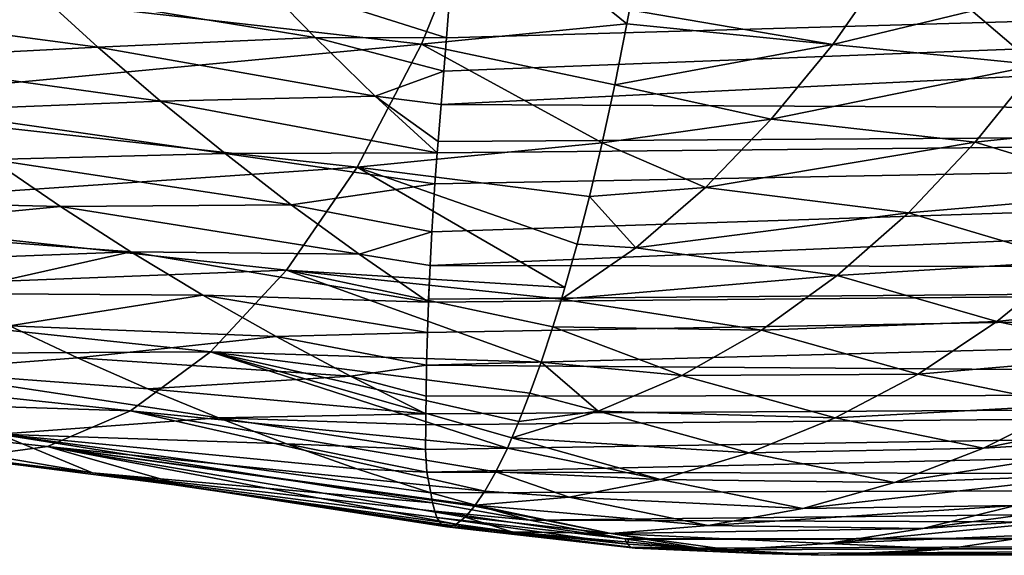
# Model space of a CAD drawing. Header units: metres. Extents: x -62 to 300, y -109 to 109.
# Tile 52 of 256: x -15.19 to -7.56, y -88.83 to -84.68. Entities that reach past the tile are written whole.
import ezdxf

# ---------------------------------------------------------------- set-up
doc = ezdxf.new("R2010")
doc.units = ezdxf.units.M
doc.layers.add('solid_500635', color=7, linetype='CONTINUOUS')

msp = doc.modelspace()

# ---------------------------------------------------------------- linework, layer by layer
at = {"layer": 'solid_500635'}
for points in [[(-11.630633, -83.779594, -15.396885), (-12.072108, -84.870979, -14.475097), (-16.57902, -84.355042, -14.683966)], [(-10.481647, -84.713448, -14.720763), (-12.072108, -84.870979, -14.475097), (-11.630633, -83.779594, -15.396885)], [(-10.461358, -84.605309, -14.813812), (-10.481647, -84.713448, -14.720763), (-11.630633, -83.779594, -15.396885)], [(-11.920676, -85.338806, 2.219609), (14.372186, -85.461922, 20.446163), (13.643555, -84.091248, 21.486555)], [(-11.898559, -85.080238, 2.553635), (-11.920676, -85.338806, 2.219609), (13.643555, -84.091248, 21.486555)], [(-11.877218, -84.821472, 2.869259), (-11.898559, -85.080238, 2.553635), (13.643555, -84.091248, 21.486555)], [(-11.856466, -84.55323, 3.177966), (-11.877218, -84.821472, 2.869259), (13.643555, -84.091248, 21.486555)], [(-8.883385, -84.873161, -14.59798), (-10.461358, -84.605309, -14.813812), (-8.442863, -84.236839, -15.095335)], [(-6.847036, -84.380333, -14.779854), (-8.883385, -84.873161, -14.59798), (-8.442863, -84.236839, -15.095335)], [(-12.072108, -84.870979, -14.475097), (-16.979469, -85.332062, -13.632874), (-16.57902, -84.355042, -14.683966)], [(-15.048887, -84.463493, 1.53696), (-12.897182, -84.81826, 2.214266), (-13.34627, -84.35601, 2.45533)], [(-13.34627, -84.35601, 2.45533), (-11.877218, -84.821472, 2.869259), (-11.856466, -84.55323, 3.177966)], [(-13.34627, -84.35601, 2.45533), (-12.897182, -84.81826, 2.214266), (-11.877218, -84.821472, 2.869259)], [(-6.847036, -84.380333, -14.779854), (-7.296153, -85.030624, -14.297377), (-8.883385, -84.873161, -14.59798)], [(-16.916609, -84.583916, 0.809413), (-14.579614, -84.892265, 1.269298), (-15.048887, -84.463493, 1.53696)], [(-15.048887, -84.463493, 1.53696), (-14.579614, -84.892265, 1.269298), (-12.897182, -84.81826, 2.214266)], [(-16.916609, -84.583916, 0.809413), (-16.428171, -84.990181, 0.508261), (-14.579614, -84.892265, 1.269298)], [(-8.883385, -84.873161, -14.59798), (-10.481647, -84.713448, -14.720763), (-10.461358, -84.605309, -14.813812)], [(-7.883883, -84.544151, -0.073053), (-7.483323, -84.885925, -0.645111), (-2.765094, -84.544151, -7.38344)], [(15.471601, -84.647743, 16.04216), (-7.483323, -84.885925, -0.645111), (-7.883883, -84.544151, -0.073053)], [(-10.481647, -84.713448, -14.720763), (-10.574731, -85.185509, -14.286784), (-12.072108, -84.870979, -14.475097)], [(-8.883385, -84.873161, -14.59798), (-10.574731, -85.185509, -14.286784), (-10.481647, -84.713448, -14.720763)], [(-14.579614, -84.892265, 1.269298), (-12.43184, -85.272339, 1.960824), (-12.897182, -84.81826, 2.214266)], [(-12.897182, -84.81826, 2.214266), (-11.898559, -85.080238, 2.553635), (-11.877218, -84.821472, 2.869259)], [(-12.897182, -84.81826, 2.214266), (-12.43184, -85.272339, 1.960824), (-11.898559, -85.080238, 2.553635)], [(-12.072108, -84.870979, -14.475097), (-12.570885, -85.822876, -13.435936), (-16.979469, -85.332062, -13.632874)], [(-16.428171, -84.990181, 0.508261), (-14.094513, -85.310585, 0.990476), (-14.579614, -84.892265, 1.269298)], [(-14.579614, -84.892265, 1.269298), (-14.094513, -85.310585, 0.990476), (-12.43184, -85.272339, 1.960824)], [(-10.67169, -85.635345, -13.825967), (-12.570885, -85.822876, -13.435936), (-12.072108, -84.870979, -14.475097)], [(-10.574731, -85.185509, -14.286784), (-10.67169, -85.635345, -13.825967), (-12.072108, -84.870979, -14.475097)], [(-9.361292, -85.452179, -14.067231), (-10.574731, -85.185509, -14.286784), (-8.883385, -84.873161, -14.59798)], [(-7.296153, -85.030624, -14.297377), (-9.361292, -85.452179, -14.067231), (-8.883385, -84.873161, -14.59798)], [(-16.428171, -84.990181, 0.508261), (-15.923469, -85.383217, 0.196884), (-14.094513, -85.310585, 0.990476)], [(-7.296153, -85.030624, -14.297377), (-7.781702, -85.62928, -13.779004), (-9.361292, -85.452179, -14.067231)], [(-5.993429, -85.441574, -13.625271), (-7.781702, -85.62928, -13.779004), (-7.296153, -85.030624, -14.297377)], [(-12.43184, -85.272339, 1.960824), (-11.920676, -85.338806, 2.219609), (-11.898559, -85.080238, 2.553635)], [(-9.361292, -85.452179, -14.067231), (-10.67169, -85.635345, -13.825967), (-10.574731, -85.185509, -14.286784)], [(-14.094513, -85.310585, 0.990476), (-11.950318, -85.711578, 1.704321), (-12.43184, -85.272339, 1.960824)], [(-12.43184, -85.272339, 1.960824), (-11.950318, -85.711578, 1.704321), (-11.943576, -85.623314, 1.83015)], [(-12.43184, -85.272339, 1.960824), (-11.943576, -85.623314, 1.83015), (-11.920676, -85.338806, 2.219609)], [(-12.570885, -85.822876, -13.435936), (-17.422853, -86.153839, -12.471775), (-16.979469, -85.332062, -13.632874)], [(-15.923469, -85.383217, 0.196884), (-13.594749, -85.717903, 0.701341), (-14.094513, -85.310585, 0.990476)], [(-14.094513, -85.310585, 0.990476), (-13.594749, -85.717903, 0.701341), (-11.950318, -85.711578, 1.704321)], [(-11.920676, -85.338806, 2.219609), (-11.943576, -85.623314, 1.83015), (14.372186, -85.461922, 20.446163)], [(-15.923469, -85.383217, 0.196884), (-15.403727, -85.76252, -0.123536), (-13.594749, -85.717903, 0.701341)], [(-9.870326, -85.980034, -13.496765), (-10.67169, -85.635345, -13.825967), (-9.361292, -85.452179, -14.067231)], [(-7.781702, -85.62928, -13.779004), (-9.870326, -85.980034, -13.496765), (-9.361292, -85.452179, -14.067231)], [(-5.993429, -85.441574, -13.625271), (-6.498595, -86.022575, -13.110415), (-7.781702, -85.62928, -13.779004)], [(-12.005462, -86.584023, 0.308604), (15.210573, -86.627373, 19.249014), (14.372186, -85.461922, 20.446163)], [(-11.991408, -86.324471, 0.756001), (-12.005462, -86.584023, 0.308604), (14.372186, -85.461922, 20.446163)], [(-11.967742, -85.953362, 1.346565), (-11.991408, -86.324471, 0.756001), (14.372186, -85.461922, 20.446163)], [(-11.950318, -85.711578, 1.704321), (-11.967742, -85.953362, 1.346565), (14.372186, -85.461922, 20.446163)], [(-11.943576, -85.623314, 1.83015), (-11.950318, -85.711578, 1.704321), (14.372186, -85.461922, 20.446163)], [(-10.67169, -85.635345, -13.825967), (-10.769572, -86.0494, -13.353461), (-12.570885, -85.822876, -13.435936)], [(-9.870326, -85.980034, -13.496765), (-10.769572, -86.0494, -13.353461), (-10.67169, -85.635345, -13.825967)], [(-7.781702, -85.62928, -13.779004), (-8.299347, -86.175911, -13.223997), (-9.870326, -85.980034, -13.496765)], [(-6.498595, -86.022575, -13.110415), (-8.299347, -86.175911, -13.223997), (-7.781702, -85.62928, -13.779004)], [(-15.403727, -85.76252, -0.123536), (-13.081457, -86.113731, 0.402704), (-13.594749, -85.717903, 0.701341)], [(-13.594749, -85.717903, 0.701341), (-11.967742, -85.953362, 1.346565), (-11.950318, -85.711578, 1.704321)], [(-13.594749, -85.717903, 0.701341), (-13.081457, -86.113731, 0.402704), (-11.967742, -85.953362, 1.346565)], [(-12.570885, -85.822876, -13.435936), (-13.118768, -86.621765, -12.297422), (-17.422853, -86.153839, -12.471775)], [(-15.403727, -85.76252, -0.123536), (-17.044804, -86.076019, -0.963735), (-14.870167, -86.127693, -0.451898)], [(-15.403727, -85.76252, -0.123536), (-14.870167, -86.127693, -0.451898), (-13.081457, -86.113731, 0.402704)], [(-10.960307, -86.756111, -12.408669), (-13.118768, -86.621765, -12.297422), (-12.570885, -85.822876, -13.435936)], [(-10.865711, -86.420822, -12.881942), (-10.960307, -86.756111, -12.408669), (-12.570885, -85.822876, -13.435936)], [(-10.769572, -86.0494, -13.353461), (-10.865711, -86.420822, -12.881942), (-12.570885, -85.822876, -13.435936)], [(-13.081457, -86.113731, 0.402704), (-11.991408, -86.324471, 0.756001), (-11.967742, -85.953362, 1.346565)], [(-10.411642, -86.446976, -12.895803), (-10.769572, -86.0494, -13.353461), (-9.870326, -85.980034, -13.496765)], [(-8.299347, -86.175911, -13.223997), (-10.411642, -86.446976, -12.895803), (-9.870326, -85.980034, -13.496765)], [(-10.411642, -86.446976, -12.895803), (-10.865711, -86.420822, -12.881942), (-10.769572, -86.0494, -13.353461)], [(-6.498595, -86.022575, -13.110415), (-7.038423, -86.550125, -12.565198), (-8.299347, -86.175911, -13.223997)], [(-14.870167, -86.127693, -0.451898), (-17.044804, -86.076019, -0.963735), (-16.671726, -86.300262, -1.209175)], [(-14.870167, -86.127693, -0.451898), (-16.671726, -86.300262, -1.209175), (-14.324011, -86.478401, -0.787197)], [(-14.870167, -86.127693, -0.451898), (-12.555758, -86.497635, 0.09529), (-13.081457, -86.113731, 0.402704)], [(-14.870167, -86.127693, -0.451898), (-14.324011, -86.478401, -0.787197), (-12.555758, -86.497635, 0.09529)], [(-13.081457, -86.113731, 0.402704), (-12.555758, -86.497635, 0.09529), (-11.991408, -86.324471, 0.756001)], [(-13.118768, -86.621765, -12.297422), (-17.901796, -86.806618, -11.220894), (-17.422853, -86.153839, -12.471775)], [(-8.299347, -86.175911, -13.223997), (-8.851106, -86.663155, -12.640104), (-10.411642, -86.446976, -12.895803)], [(-7.038423, -86.550125, -12.565198), (-8.851106, -86.663155, -12.640104), (-8.299347, -86.175911, -13.223997)], [(-14.324011, -86.478401, -0.787197), (-16.671726, -86.300262, -1.209175), (-16.232603, -86.550186, -1.496262)], [(-12.555758, -86.497635, 0.09529), (-12.005462, -86.584023, 0.308604), (-11.991408, -86.324471, 0.756001)], [(-10.865711, -86.420822, -12.881942), (-10.986836, -86.845154, -12.27398), (-10.960307, -86.756111, -12.408669)], [(-10.411642, -86.446976, -12.895803), (-10.986836, -86.845154, -12.27398), (-10.865711, -86.420822, -12.881942)], [(-8.851106, -86.663155, -12.640104), (-10.986836, -86.845154, -12.27398), (-10.411642, -86.446976, -12.895803)], [(-14.324011, -86.478401, -0.787197), (-16.232603, -86.550186, -1.496262), (-15.762461, -86.80204, -1.801388)], [(-14.324011, -86.478401, -0.787197), (-15.762461, -86.80204, -1.801388), (-13.766485, -86.814392, -1.128561)], [(-14.324011, -86.478401, -0.787197), (-12.01822, -86.868126, -0.219602), (-12.555758, -86.497635, 0.09529)], [(-14.324011, -86.478401, -0.787197), (-13.766485, -86.814392, -1.128561), (-12.01822, -86.868126, -0.219602)], [(-12.555758, -86.497635, 0.09529), (-12.01822, -86.868126, -0.219602), (-12.005462, -86.584023, 0.308604)], [(-12.005462, -86.584023, 0.308604), (-12.01822, -86.868126, -0.219602), (-12.017315, -86.845543, -0.175974)], [(-12.005462, -86.584023, 0.308604), (-12.017315, -86.845543, -0.175974), (15.210573, -86.627373, 19.249014)], [(-7.038423, -86.550125, -12.565198), (-7.613616, -87.019493, -11.995184), (-8.851106, -86.663155, -12.640104)], [(-5.814856, -86.817764, -11.852343), (-7.613616, -87.019493, -11.995184), (-7.038423, -86.550125, -12.565198)], [(-13.118768, -86.621765, -12.297422), (-13.707335, -87.254768, -11.078066), (-17.901796, -86.806618, -11.220894)], [(-11.144586, -87.333344, -11.449691), (-13.707335, -87.254768, -11.078066), (-13.118768, -86.621765, -12.297422)], [(-11.053622, -87.060265, -11.930293), (-11.144586, -87.333344, -11.449691), (-13.118768, -86.621765, -12.297422)], [(-10.986836, -86.845154, -12.27398), (-11.053622, -87.060265, -11.930293), (-13.118768, -86.621765, -12.297422)], [(-10.960307, -86.756111, -12.408669), (-10.986836, -86.845154, -12.27398), (-13.118768, -86.621765, -12.297422)], [(-12.032903, -87.356689, -1.247539), (16.139565, -87.56353, 17.922485), (15.210573, -86.627373, 19.249014)], [(-12.026547, -87.104469, -0.695384), (-12.032903, -87.356689, -1.247539), (15.210573, -86.627373, 19.249014)], [(-12.01822, -86.868126, -0.219602), (-12.026547, -87.104469, -0.695384), (15.210573, -86.627373, 19.249014)], [(-12.017315, -86.845543, -0.175974), (-12.01822, -86.868126, -0.219602), (15.210573, -86.627373, 19.249014)], [(-8.851106, -86.663155, -12.640104), (-9.436528, -87.085258, -12.034631), (-10.986836, -86.845154, -12.27398)], [(-7.613616, -87.019493, -11.995184), (-9.436528, -87.085258, -12.034631), (-8.851106, -86.663155, -12.640104)], [(-13.707335, -87.254768, -11.078066), (-18.408703, -87.278259, -9.901077), (-17.901796, -86.806618, -11.220894)], [(-13.766485, -86.814392, -1.128561), (-15.762461, -86.80204, -1.801388), (-15.263696, -87.052856, -2.122925)], [(-13.766485, -86.814392, -1.128561), (-15.263696, -87.052856, -2.122925), (-13.198854, -87.135498, -1.475304)], [(-13.766485, -86.814392, -1.128561), (-12.026547, -87.104469, -0.695384), (-12.01822, -86.868126, -0.219602)], [(-13.766485, -86.814392, -1.128561), (-13.198854, -87.135498, -1.475304), (-12.026547, -87.104469, -0.695384)], [(-5.814856, -86.817764, -11.852343), (-6.415184, -87.272408, -11.300454), (-7.613616, -87.019493, -11.995184)], [(-9.436528, -87.085258, -12.034631), (-11.053622, -87.060265, -11.930293), (-10.986836, -86.845154, -12.27398)], [(-14.738082, -87.300125, -2.459477), (-15.263696, -87.052856, -2.122925), (-16.051603, -87.402084, -3.129529)], [(-13.198854, -87.135498, -1.475304), (-15.263696, -87.052856, -2.122925), (-14.738082, -87.300125, -2.459477)], [(-7.613616, -87.019493, -11.995184), (-8.22316, -87.425789, -11.406717), (-9.436528, -87.085258, -12.034631)], [(-6.415184, -87.272408, -11.300454), (-8.22316, -87.425789, -11.406717), (-7.613616, -87.019493, -11.995184)], [(-13.198854, -87.135498, -1.475304), (-12.032903, -87.356689, -1.247539), (-12.026547, -87.104469, -0.695384)], [(-10.054409, -87.437172, -11.415491), (-11.144586, -87.333344, -11.449691), (-11.053622, -87.060265, -11.930293)], [(-9.436528, -87.085258, -12.034631), (-10.054409, -87.437172, -11.415491), (-11.053622, -87.060265, -11.930293)], [(-8.22316, -87.425789, -11.406717), (-10.054409, -87.437172, -11.415491), (-9.436528, -87.085258, -12.034631)], [(-13.198854, -87.135498, -1.475304), (-14.738082, -87.300125, -2.459477), (-12.622464, -87.44162, -1.827053)], [(-13.198854, -87.135498, -1.475304), (-12.622464, -87.44162, -1.827053), (-12.032903, -87.356689, -1.247539)], [(-14.327841, -87.711037, -9.797101), (-18.935078, -87.563118, -8.535654), (-18.408703, -87.278259, -9.901077)], [(-13.707335, -87.254768, -11.078066), (-14.327841, -87.711037, -9.797101), (-18.408703, -87.278259, -9.901077)], [(-11.405863, -87.998749, -9.948203), (-14.327841, -87.711037, -9.797101), (-13.707335, -87.254768, -11.078066)], [(-11.371037, -87.921135, -10.159369), (-11.405863, -87.998749, -9.948203), (-13.707335, -87.254768, -11.078066)], [(-11.316979, -87.793381, -10.480659), (-11.371037, -87.921135, -10.159369), (-13.707335, -87.254768, -11.078066)], [(-11.231253, -87.574257, -10.972799), (-11.316979, -87.793381, -10.480659), (-13.707335, -87.254768, -11.078066)], [(-11.144586, -87.333344, -11.449691), (-11.231253, -87.574257, -10.972799), (-13.707335, -87.254768, -11.078066)], [(-6.415184, -87.272408, -11.300454), (-7.052641, -87.667107, -10.730706), (-8.22316, -87.425789, -11.406717)], [(-14.192476, -87.539665, -2.806989), (-14.738082, -87.300125, -2.459477), (-16.051603, -87.402084, -3.129529)], [(-12.622464, -87.44162, -1.827053), (-14.738082, -87.300125, -2.459477), (-14.192476, -87.539665, -2.806989)], [(-12.622464, -87.44162, -1.827053), (-12.03693, -87.596466, -1.825964), (-12.032903, -87.356689, -1.247539)], [(-12.032903, -87.356689, -1.247539), (-12.03693, -87.596466, -1.825964), (16.139565, -87.56353, 17.922485)], [(-10.702421, -87.714096, -10.792704), (-11.231253, -87.574257, -10.972799), (-11.144586, -87.333344, -11.449691)], [(-10.054409, -87.437172, -11.415491), (-10.702421, -87.714096, -10.792704), (-11.144586, -87.333344, -11.449691)], [(-13.644293, -87.764404, -3.156379), (-16.051603, -87.402084, -3.129529), (-15.347602, -87.892006, -4.424229)], [(-13.644293, -87.764404, -3.156379), (-14.192476, -87.539665, -2.806989), (-16.051603, -87.402084, -3.129529)], [(-8.866728, -87.764412, -10.807448), (-10.702421, -87.714096, -10.792704), (-10.054409, -87.437172, -11.415491)], [(-8.22316, -87.425789, -11.406717), (-8.866728, -87.764412, -10.807448), (-10.054409, -87.437172, -11.415491)], [(-7.052641, -87.667107, -10.730706), (-8.866728, -87.764412, -10.807448), (-8.22316, -87.425789, -11.406717)], [(-14.622316, -88.191879, -5.76486), (-18.810205, -87.481873, -4.525712), (-18.240284, -87.749382, -5.823828)], [(-15.347602, -87.892006, -4.424229), (-18.810205, -87.481873, -4.525712), (-14.622316, -88.191879, -5.76486)], [(-12.622464, -87.44162, -1.827053), (-14.192476, -87.539665, -2.806989), (-12.038354, -87.733612, -2.186133)], [(-12.622464, -87.44162, -1.827053), (-12.038354, -87.733612, -2.186133), (-12.03693, -87.596466, -1.825964)], [(-14.970573, -87.985794, -8.475893), (-15.625252, -88.075432, -7.136191), (-18.935078, -87.563118, -8.535654)], [(-14.327841, -87.711037, -9.797101), (-14.970573, -87.985794, -8.475893), (-18.935078, -87.563118, -8.535654)], [(-13.644293, -87.764404, -3.156379), (-12.038354, -87.733612, -2.186133), (-14.192476, -87.539665, -2.806989)], [(-12.041451, -88.010445, -3.001318), (-12.029921, -88.186447, -3.593516), (16.139565, -87.56353, 17.922485)], [(-12.03884, -87.818222, -2.421153), (-12.041451, -88.010445, -3.001318), (16.139565, -87.56353, 17.922485)], [(-12.038354, -87.733612, -2.186133), (-12.03884, -87.818222, -2.421153), (16.139565, -87.56353, 17.922485)], [(-12.03693, -87.596466, -1.825964), (-12.038354, -87.733612, -2.186133), (16.139565, -87.56353, 17.922485)], [(-12.029921, -88.186447, -3.593516), (17.138807, -88.246948, 16.495554), (16.139565, -87.56353, 17.922485)], [(-10.702421, -87.714096, -10.792704), (-11.316979, -87.793381, -10.480659), (-11.231253, -87.574257, -10.972799)], [(-5.458079, -87.544075, -10.408715), (-7.718245, -87.999336, -10.143798), (-7.052641, -87.667107, -10.730706)], [(-5.458079, -87.544075, -10.408715), (-6.104941, -87.903336, -9.868292), (-7.718245, -87.999336, -10.143798)], [(-7.052641, -87.667107, -10.730706), (-7.718245, -87.999336, -10.143798), (-8.866728, -87.764412, -10.807448)], [(-11.581847, -88.333, -8.815889), (-14.970573, -87.985794, -8.475893), (-14.327841, -87.711037, -9.797101)], [(-11.496227, -88.182838, -9.381925), (-11.581847, -88.333, -8.815889), (-14.327841, -87.711037, -9.797101)], [(-11.405863, -87.998749, -9.948203), (-11.496227, -88.182838, -9.381925), (-14.327841, -87.711037, -9.797101)], [(-13.644293, -87.764404, -3.156379), (-12.03884, -87.818222, -2.421153), (-12.038354, -87.733612, -2.186133)], [(-10.702421, -87.714096, -10.792704), (-11.371037, -87.921135, -10.159369), (-11.316979, -87.793381, -10.480659)], [(-9.533813, -88.037163, -10.193068), (-11.371037, -87.921135, -10.159369), (-10.702421, -87.714096, -10.792704)], [(-8.866728, -87.764412, -10.807448), (-9.533813, -88.037163, -10.193068), (-10.702421, -87.714096, -10.792704)], [(-14.622316, -88.191879, -5.76486), (-18.240284, -87.749382, -5.823828), (-17.663406, -87.841667, -7.143103)], [(-13.119318, -87.966164, -3.494429), (-13.644293, -87.764404, -3.156379), (-15.347602, -87.892006, -4.424229)], [(-13.644293, -87.764404, -3.156379), (-12.041451, -88.010445, -3.001318), (-12.03884, -87.818222, -2.421153)], [(-13.119318, -87.966164, -3.494429), (-12.041451, -88.010445, -3.001318), (-13.644293, -87.764404, -3.156379)], [(-7.718245, -87.999336, -10.143798), (-9.533813, -88.037163, -10.193068), (-8.866728, -87.764412, -10.807448)], [(-15.625252, -88.075432, -7.136191), (-14.622316, -88.191879, -5.76486), (-17.663406, -87.841667, -7.143103)], [(-15.347602, -87.892006, -4.424229), (-11.986984, -88.422729, -4.54659), (-12.000489, -88.346825, -4.203455)], [(-12.573431, -88.16008, -3.842769), (-15.347602, -87.892006, -4.424229), (-12.000489, -88.346825, -4.203455)], [(-15.347602, -87.892006, -4.424229), (-14.622316, -88.191879, -5.76486), (-11.986984, -88.422729, -4.54659)], [(-12.573431, -88.16008, -3.842769), (-13.119318, -87.966164, -3.494429), (-15.347602, -87.892006, -4.424229)], [(-13.119318, -87.966164, -3.494429), (-12.029921, -88.186447, -3.593516), (-12.041451, -88.010445, -3.001318)], [(-12.573431, -88.16008, -3.842769), (-12.029921, -88.186447, -3.593516), (-13.119318, -87.966164, -3.494429)], [(-10.22071, -88.243263, -9.56431), (-11.405863, -87.998749, -9.948203), (-11.371037, -87.921135, -10.159369)], [(-9.533813, -88.037163, -10.193068), (-10.22071, -88.243263, -9.56431), (-11.371037, -87.921135, -10.159369)], [(-6.104941, -87.903336, -9.868292), (-8.405728, -88.266899, -9.542432), (-7.718245, -87.999336, -10.143798)], [(-6.104941, -87.903336, -9.868292), (-6.774344, -88.203362, -9.315742), (-8.405728, -88.266899, -9.542432)], [(-14.970573, -87.985794, -8.475893), (-13.887418, -88.296539, -7.129671), (-15.625252, -88.075432, -7.136191)], [(-14.970573, -87.985794, -8.475893), (-11.802296, -88.58847, -7.121085), (-13.887418, -88.296539, -7.129671)], [(-11.734787, -88.533936, -7.69629), (-11.802296, -88.58847, -7.121085), (-14.970573, -87.985794, -8.475893)], [(-11.661021, -88.44899, -8.257478), (-11.734787, -88.533936, -7.69629), (-14.970573, -87.985794, -8.475893)], [(-11.65545, -88.44162, -8.29806), (-11.661021, -88.44899, -8.257478), (-14.970573, -87.985794, -8.475893)], [(-11.581847, -88.333, -8.815889), (-11.65545, -88.44162, -8.29806), (-14.970573, -87.985794, -8.475893)], [(-10.22071, -88.243263, -9.56431), (-11.496227, -88.182838, -9.381925), (-11.405863, -87.998749, -9.948203)], [(-8.405728, -88.266899, -9.542432), (-10.22071, -88.243263, -9.56431), (-9.533813, -88.037163, -10.193068)], [(-7.718245, -87.999336, -10.143798), (-8.405728, -88.266899, -9.542432), (-9.533813, -88.037163, -10.193068)], [(-15.625252, -88.075432, -7.136191), (-13.887418, -88.296539, -7.129671), (-14.622316, -88.191879, -5.76486)], [(-14.622316, -88.191879, -5.76486), (-11.969431, -88.486908, -4.898506), (-11.986984, -88.422729, -4.54659)], [(-14.622316, -88.191879, -5.76486), (-11.952619, -88.53775, -5.257761), (-11.969431, -88.486908, -4.898506)], [(-14.622316, -88.191879, -5.76486), (-11.920417, -88.58931, -5.810805), (-11.952619, -88.53775, -5.257761)], [(-14.622316, -88.191879, -5.76486), (-13.887418, -88.296539, -7.129671), (-11.920417, -88.58931, -5.810805)], [(-12.573431, -88.16008, -3.842769), (-12.000489, -88.346825, -4.203455), (-12.029921, -88.186447, -3.593516)], [(-12.029921, -88.186447, -3.593516), (-12.000489, -88.346825, -4.203455), (17.138807, -88.246948, 16.495554)], [(-10.928509, -88.378838, -8.930241), (-11.581847, -88.333, -8.815889), (-11.496227, -88.182838, -9.381925)], [(-10.22071, -88.243263, -9.56431), (-10.928509, -88.378838, -8.930241), (-11.496227, -88.182838, -9.381925)], [(-12.000489, -88.346825, -4.203455), (-11.231402, -88.556808, -4.694777), (17.138807, -88.246948, 16.495554)], [(-11.231402, -88.556808, -4.694777), (18.184156, -88.662224, 15.002679), (17.138807, -88.246948, 16.495554)], [(-9.11674, -88.467773, -8.930993), (-10.928509, -88.378838, -8.930241), (-10.22071, -88.243263, -9.56431)], [(-8.405728, -88.266899, -9.542432), (-9.11674, -88.467773, -8.930993), (-10.22071, -88.243263, -9.56431)], [(-6.774344, -88.203362, -9.315742), (-9.11674, -88.467773, -8.930993), (-8.405728, -88.266899, -9.542432)], [(-6.774344, -88.203362, -9.315742), (-7.468682, -88.444138, -8.750953), (-9.11674, -88.467773, -8.930993)], [(-13.887418, -88.296539, -7.129671), (-11.875143, -88.610115, -6.380412), (-11.920417, -88.58931, -5.810805)], [(-13.887418, -88.296539, -7.129671), (-11.841105, -88.60611, -6.749938), (-11.875143, -88.610115, -6.380412)], [(-13.887418, -88.296539, -7.129671), (-11.802296, -88.58847, -7.121085), (-11.841105, -88.60611, -6.749938)], [(-11.986984, -88.422729, -4.54659), (-11.231402, -88.556808, -4.694777), (-12.000489, -88.346825, -4.203455)], [(-10.928509, -88.378838, -8.930241), (-11.65545, -88.44162, -8.29806), (-11.581847, -88.333, -8.815889)], [(-8.186669, -88.623238, -8.178583), (-5.905991, -88.30883, -8.483725), (-6.557061, -88.512039, -7.997824)], [(-7.468682, -88.444138, -8.750953), (-5.905991, -88.30883, -8.483725), (-8.186669, -88.623238, -8.178583)], [(-11.969431, -88.486908, -4.898506), (-11.231402, -88.556808, -4.694777), (-11.986984, -88.422729, -4.54659)], [(-9.849916, -88.599487, -8.315755), (-11.65545, -88.44162, -8.29806), (-10.928509, -88.378838, -8.930241)], [(-9.11674, -88.467773, -8.930993), (-9.849916, -88.599487, -8.315755), (-10.928509, -88.378838, -8.930241)], [(-11.969431, -88.486908, -4.898506), (-10.495841, -88.703606, -5.188211), (-11.231402, -88.556808, -4.694777)], [(-11.952619, -88.53775, -5.257761), (-10.495841, -88.703606, -5.188211), (-11.969431, -88.486908, -4.898506)], [(-10.602522, -88.660072, -7.703303), (-11.734787, -88.533936, -7.69629), (-11.661021, -88.44899, -8.257478)], [(-10.602522, -88.660072, -7.703303), (-11.661021, -88.44899, -8.257478), (-11.65545, -88.44162, -8.29806)], [(-9.849916, -88.599487, -8.315755), (-10.602522, -88.660072, -7.703303), (-11.65545, -88.44162, -8.29806)], [(-7.468682, -88.444138, -8.750953), (-9.849916, -88.599487, -8.315755), (-9.11674, -88.467773, -8.930993)], [(-7.468682, -88.444138, -8.750953), (-8.186669, -88.623238, -8.178583), (-9.849916, -88.599487, -8.315755)], [(-10.475929, -88.742401, -5.561575), (-10.495841, -88.703606, -5.188211), (-11.952619, -88.53775, -5.257761)], [(-10.475929, -88.742401, -5.561575), (-11.952619, -88.53775, -5.257761), (-11.920417, -88.58931, -5.810805)], [(-11.373199, -88.647858, -7.104411), (-11.802296, -88.58847, -7.121085), (-11.734787, -88.533936, -7.69629)], [(-10.602522, -88.660072, -7.703303), (-11.373199, -88.647858, -7.104411), (-11.734787, -88.533936, -7.69629)], [(-11.231402, -88.556808, -4.694777), (-10.495841, -88.703606, -5.188211), (18.184156, -88.662224, 15.002679)], [(-8.925995, -88.738235, -7.604763), (-6.557061, -88.512039, -7.997824), (-7.245008, -88.669495, -7.496529)], [(-8.186669, -88.623238, -8.178583), (-6.557061, -88.512039, -7.997824), (-8.925995, -88.738235, -7.604763)], [(-10.449194, -88.766251, -5.939165), (-11.920417, -88.58931, -5.810805), (-11.875143, -88.610115, -6.380412)], [(-10.449194, -88.766251, -5.939165), (-10.475929, -88.742401, -5.561575), (-11.920417, -88.58931, -5.810805)], [(-11.802296, -88.58847, -7.121085), (-11.875143, -88.610115, -6.380412), (-11.841105, -88.60611, -6.749938)], [(-11.373199, -88.647858, -7.104411), (-11.875143, -88.610115, -6.380412), (-11.802296, -88.58847, -7.121085)], [(-10.41744, -88.775421, -6.32407), (-11.875143, -88.610115, -6.380412), (-11.373199, -88.647858, -7.104411)], [(-10.449194, -88.766251, -5.939165), (-11.875143, -88.610115, -6.380412), (-10.41744, -88.775421, -6.32407)], [(-10.41744, -88.775421, -6.32407), (-11.373199, -88.647858, -7.104411), (-9.90471, -88.77803, -7.041856)], [(-10.602522, -88.660072, -7.703303), (-9.90471, -88.77803, -7.041856), (-11.373199, -88.647858, -7.104411)], [(-8.186669, -88.623238, -8.178583), (-10.602522, -88.660072, -7.703303), (-9.849916, -88.599487, -8.315755)], [(-8.186669, -88.623238, -8.178583), (-8.925995, -88.738235, -7.604763), (-10.602522, -88.660072, -7.703303)], [(-10.602522, -88.660072, -7.703303), (-9.685961, -88.787842, -7.031819), (-9.90471, -88.77803, -7.041856)], [(-8.925995, -88.738235, -7.604763), (-9.685961, -88.787842, -7.031819), (-10.602522, -88.660072, -7.703303)], [(-10.495841, -88.703606, -5.188211), (-10.466871, -88.708282, -5.208101), (18.184156, -88.662224, 15.002679)], [(-10.475929, -88.742401, -5.561575), (-10.466871, -88.708282, -5.208101), (-10.495841, -88.703606, -5.188211)], [(-10.475929, -88.742401, -5.561575), (-9.959864, -88.775955, -5.558896), (-10.466871, -88.708282, -5.208101)], [(-10.466871, -88.708282, -5.208101), (-9.959864, -88.775955, -5.558896), (18.184156, -88.662224, 15.002679)], [(-9.959864, -88.775955, -5.558896), (-9.454268, -88.816528, -5.912131), (18.184156, -88.662224, 15.002679)], [(-9.454268, -88.816528, -5.912131), (-8.951138, -88.829948, -6.267614), (18.184156, -88.662224, 15.002679)], [(-8.951138, -88.829948, -6.267614), (19.250736, -88.802025, 13.479513), (18.184156, -88.662224, 15.002679)], [(-8.925995, -88.738235, -7.604763), (-7.245008, -88.669495, -7.496529), (-7.998406, -88.780228, -6.948062)], [(-7.998406, -88.780228, -6.948062), (20.317989, -88.66201, 11.955319), (19.250736, -88.802025, 13.479513)], [(-7.998406, -88.780228, -6.948062), (-7.245008, -88.669495, -7.496529), (20.317989, -88.66201, 11.955319)], [(-10.449194, -88.766251, -5.939165), (-9.959864, -88.775955, -5.558896), (-10.475929, -88.742401, -5.561575)], [(-10.449194, -88.766251, -5.939165), (-9.454268, -88.816528, -5.912131), (-9.959864, -88.775955, -5.558896)], [(-10.449194, -88.766251, -5.939165), (-10.41744, -88.775421, -6.32407), (-9.454268, -88.816528, -5.912131)], [(-10.41744, -88.775421, -6.32407), (-8.951138, -88.829948, -6.267614), (-9.454268, -88.816528, -5.912131)], [(-10.41744, -88.775421, -6.32407), (-9.685961, -88.787842, -7.031819), (-8.951138, -88.829948, -6.267614)], [(-10.41744, -88.775421, -6.32407), (-9.90471, -88.77803, -7.041856), (-9.685961, -88.787842, -7.031819)], [(-8.925995, -88.738235, -7.604763), (-7.998406, -88.780228, -6.948062), (-9.685961, -88.787842, -7.031819)], [(-9.685961, -88.787842, -7.031819), (-7.998406, -88.780228, -6.948062), (-8.951138, -88.829948, -6.267614)], [(-8.473987, -88.817375, -6.608287), (-8.951138, -88.829948, -6.267614), (-7.998406, -88.780228, -6.948062)], [(-8.473987, -88.817375, -6.608287), (19.250736, -88.802025, 13.479513), (-8.951138, -88.829948, -6.267614)], [(-8.473987, -88.817375, -6.608287), (-7.998406, -88.780228, -6.948062), (19.250736, -88.802025, 13.479513)]]:
    msp.add_3dface(points, dxfattribs=at)

doc.saveas('drawing.dxf')
